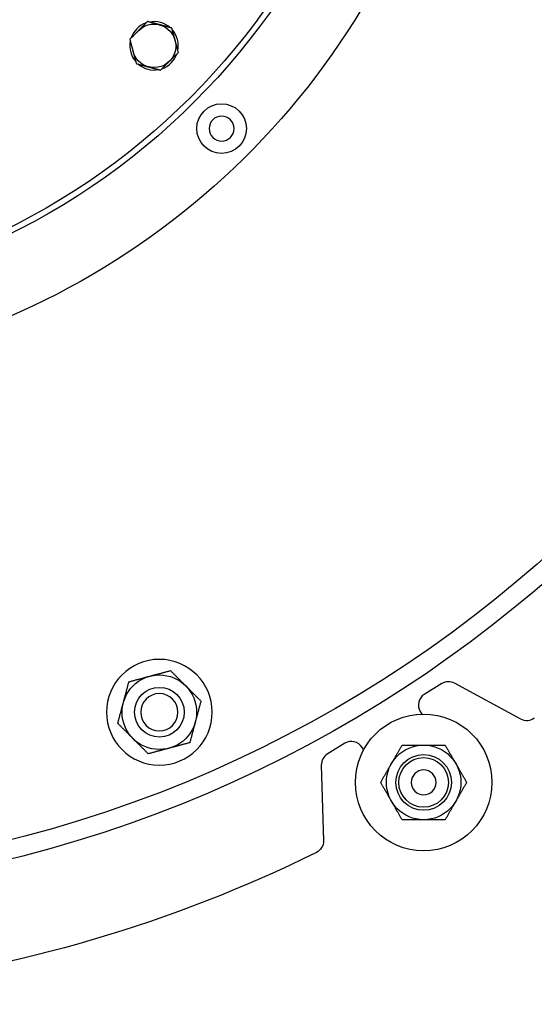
# Model space of a CAD drawing. Header units: inches. Extents: x 1 to 669, y 0 to 417.
# Tile 165 of 256: x 123.34 to 128.52, y 347.25 to 357.15. Entities that reach past the tile are written whole.
import ezdxf

# ---------------------------------------------------------------- set-up
doc = ezdxf.new("R2010")
doc.units = ezdxf.units.IN
doc.header["$LTSCALE"] = 12
doc.header["$MEASUREMENT"] = 0
doc.header["$PDMODE"] = 1
doc.layers.get('0').update_dxf_attribs({"linetype": 'CONTINUOUS'})
doc.layers.get('Defpoints').update_dxf_attribs({"linetype": 'CONTINUOUS'})
doc.layers.add('D', color=2, linetype='CONTINUOUS')
doc.layers.add('X', color=1, linetype='CONTINUOUS')
doc.styles.get("Standard").update_dxf_attribs({"font": 'SIMPLEX.SHX', "width": 0.875})
doc.dimstyles.new('STANDARD$0', dxfattribs={"dimscale": 32, "dimtxt": 0.09375, "dimasz": 0.0625, "dimexe": 0.03125, "dimexo": 0.03125, "dimgap": 0.03125, "dimtad": 1, "dimtih": 1, "dimtoh": 1, "dimdec": 4, "dimzin": 12, "dimdsep": 46, "dimlunit": 5, "dimtxsty": 'Standard', "dimcen": -0.03125, "dimclrd": 256, "dimclre": 256, "dimclrt": 256, "dimadec": 0, "dimazin": 0, "dimtfac": 0.875, "dimtdec": 4, "dimtofl": 0, "dimtmove": 0, "dimatfit": 3, "dimfxl": 1, "dimtolj": 1, "dimtzin": 12, "dimlwd": 13, "dimlwe": 13, "dimarcsym": 0})

# ---------------------------------------------------------------- blocks, each defined once
blk = doc.blocks.new('*D22')
at = {"layer": 'D', "lineweight": 13, "transparency": 16777216}
for p, q in [((58.9839, 356.0954), (58.9839, 301.0531)), ((158.9712, 354.6364), (158.9712, 301.0531)), ((60.9839, 302.0531), (156.9712, 302.0531))]:
    blk.add_line(p, q, dxfattribs=at)
at = {"layer": 'D', "transparency": 16777216}
for points in [[(60.9839, 302.3864), (60.9839, 301.7198), (58.9839, 302.0531)], [(156.9712, 302.3864), (156.9712, 301.7198), (158.9712, 302.0531)]]:
    blk.add_solid(points, dxfattribs=at)
at = {"layer": 'Defpoints', "color": 0, "transparency": 16777216}
for p in [(58.9839, 357.0954), (158.9712, 355.6364), (158.9712, 302.0531)]:
    blk.add_point(p, dxfattribs=at)
at = {"layer": 'D', "transparency": 16777216, "insert": (108.9775, 304.5531), "char_height": 3, "attachment_point": 5}
blk.add_mtext('\\A1;100{}{\\C2;%%p1}', dxfattribs=at)
blk = doc.blocks.new('*D23')
at = {"layer": 'D', "lineweight": 13, "transparency": 16777216}
for p, q in [((90.1511, 360.2772), (90.1511, 307.6928)), ((150.1511, 360.2772), (150.1511, 307.6928)), ((92.1511, 308.6928), (148.1511, 308.6928))]:
    blk.add_line(p, q, dxfattribs=at)
at = {"layer": 'D', "transparency": 16777216}
for points in [[(92.1511, 309.0261), (92.1511, 308.3595), (90.1511, 308.6928)], [(148.1511, 309.0261), (148.1511, 308.3595), (150.1511, 308.6928)]]:
    blk.add_solid(points, dxfattribs=at)
at = {"layer": 'Defpoints', "color": 0, "transparency": 16777216}
for p in [(90.1511, 361.2772), (150.1511, 361.2772), (150.1511, 308.6928)]:
    blk.add_point(p, dxfattribs=at)
at = {"layer": 'D', "transparency": 16777216, "insert": (120.1511, 311.1928), "char_height": 3, "attachment_point": 5}
blk.add_mtext('\\A1;60', dxfattribs=at)
blk = doc.blocks.new('*D24')
at = {"layer": 'D', "lineweight": 13, "transparency": 16777216}
for p, q in [((121.7396, 407.0897), (174.1585, 407.0897)), ((173.1585, 405.0897), (173.1585, 371.6877)), ((173.1585, 319.1694), (173.1585, 366.6877)), ((121.1511, 317.1694), (174.1585, 317.1694))]:
    blk.add_line(p, q, dxfattribs=at)
at = {"layer": 'D', "transparency": 16777216}
for points in [[(172.8252, 405.0897), (173.4918, 405.0897), (173.1585, 407.0897)], [(172.8252, 319.1694), (173.4918, 319.1694), (173.1585, 317.1694)]]:
    blk.add_solid(points, dxfattribs=at)
at = {"layer": 'Defpoints', "color": 0, "transparency": 16777216}
for p in [(120.7396, 407.0897), (120.1511, 317.1694), (173.1585, 317.1694)]:
    blk.add_point(p, dxfattribs=at)
at = {"layer": 'D', "transparency": 16777216, "insert": (173.1585, 369.1877), "char_height": 3, "attachment_point": 5}
blk.add_mtext('\\A1;90{}{\\C2;%%p1}', dxfattribs=at)
blk = doc.blocks.new('*D48')
at = {"layer": 'D', "linetype": 'ByBlock', "lineweight": 13, "transparency": 16777216}
for p, q in [((153.2658, 361.2772), (166.0451, 361.2772)), ((165.0451, 359.2772), (165.0451, 341.7233)), ((165.0451, 319.1694), (165.0451, 336.7233)), ((121.1511, 317.1694), (166.0451, 317.1694))]:
    blk.add_line(p, q, dxfattribs=at)
at = {"layer": 'D', "transparency": 16777216}
for points in [[(164.7118, 359.2772), (165.3785, 359.2772), (165.0451, 361.2772)], [(164.7118, 319.1694), (165.3785, 319.1694), (165.0451, 317.1694)]]:
    blk.add_solid(points, dxfattribs=at)
at = {"layer": 'Defpoints', "color": 0, "transparency": 16777216}
for p in [(152.2658, 361.2772), (120.1511, 317.1694), (165.0451, 317.1694)]:
    blk.add_point(p, dxfattribs=at)
at = {"layer": 'D', "transparency": 16777216, "insert": (165.0451, 339.2233), "char_height": 3, "attachment_point": 5}
blk.add_mtext('\\A1;44', dxfattribs=at)

msp = doc.modelspace()

# ---------------------------------------------------------------- linework, layer by layer
at = {"extrusion": (-2.44929e-16, -1, -2.22045e-16)}
for p, q in [((127.58783, 350.47906), (127.40972, 350.36952)), ((128.38286, 350.1201), (127.71278, 350.48254)), ((127.36873, 350.19757), (127.38423, 350.17236)), ((126.61119, 349.87842), (126.43307, 349.76888)), ((126.79865, 349.81222), (126.78314, 349.83743)), ((126.37361, 349.65893), (126.39477, 348.89741))]:
    msp.add_line(p, q, dxfattribs=at)
for centre, radius in [((125.36985, 356.0585), 0.25), ((124.7433, 350.19069), 0.375), ((124.7433, 350.19069), 0.25014), ((127.40335, 349.48512), 0.6875), ((127.40335, 349.48512), 0.375), ((127.40335, 349.48512), 0.28), ((127.40335, 349.48512), 0.25)]:
    msp.add_circle(centre, radius)
at = {"extrusion": (5.43852e-32, 2.22045e-16, -1)}
for centre, radius in [((-125.36985, 356.0585), 0.125), ((-124.7433, 350.19069), 0.5315), ((-124.7433, 350.19069), 0.1875), ((-127.40335, 349.48512), 0.125)]:
    msp.add_circle(centre, radius, dxfattribs=at)
for centre, radius, start, end in [((120.1511, 361.27725), 30, 192.904892, 67.197332), ((127.65331, 350.37259), 0.125, 61.591839, 121.591839), ((127.4752, 350.26305), 0.125, 121.591839, 211.591842), ((126.67667, 349.77195), 0.125, 31.591836, 121.591839), ((126.49856, 349.66241), 0.125, 121.591839, 181.591839)]:
    msp.add_arc(centre, radius, start, end)
for centre, radius, start, end in [((-120.1511, 361.27725), 12.9375, 26.3878, 264.525412), ((-120.1511, 361.27725), 12.75, 20.954798, 264.420022), ((-120.1511, 361.27725), 7.75, 64.53031, 261.211459), ((-128.44233, 350.23005), 0.125, 233.11075, 298.408161), ((-126.26982, 348.89394), 0.125, 178.408161, 243.705572), ((-120.1511, 361.27725), 13.9375, 243.705572, 263.568766)]:
    msp.add_arc(centre, radius, start, end, dxfattribs=at)
for points, weights in [([(124.43712, 350.49688), (124.54919, 350.52691), (124.64624, 350.55292)], [1, 1.0379548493, 1]), ([(124.64624, 350.55292), (124.7433, 350.57892), (124.85537, 350.60895)], [1, 1.0379548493, 1]), ([(124.85537, 350.60895), (124.93742, 350.52691), (125.00847, 350.45586)], [1, 1.0379548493, 1]), ([(124.38108, 350.28775), (124.40709, 350.38481), (124.43712, 350.49688)], [1, 1.0379548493, 1]), ([(125.00847, 350.45586), (125.07952, 350.38481), (125.16156, 350.30277)], [1, 1.0379548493, 1]), ([(124.32504, 350.07862), (124.35507, 350.19069), (124.38108, 350.28775)], [1, 1.0379548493, 1]), ([(125.16156, 350.30277), (125.13153, 350.19069), (125.10552, 350.09364)], [1, 1.0379548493, 1]), ([(124.47814, 349.92553), (124.40709, 349.99658), (124.32504, 350.07862)], [1, 1.0379548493, 1]), ([(125.10552, 350.09364), (125.07952, 349.99658), (125.04949, 349.88451)], [1, 1.0379548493, 1]), ([(124.63123, 349.77244), (124.54919, 349.85448), (124.47814, 349.92553)], [1, 1.0379548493, 1]), ([(125.04949, 349.88451), (124.93742, 349.85448), (124.84036, 349.82847)], [1, 1.0379548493, 1]), ([(127.07859, 349.67262), (127.12883, 349.75964), (127.18684, 349.86012)], [1, 1.07229945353, 1.06727231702]), ([(127.18684, 349.86012), (127.30287, 349.86012), (127.40335, 349.86012)], [1.06727231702, 1.07229945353, 1]), ([(127.40335, 349.86012), (127.50383, 349.86012), (127.61986, 349.86012)], [1, 1.07229945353, 1.06727231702]), ([(127.61986, 349.86012), (127.67787, 349.75964), (127.72811, 349.67262)], [1.06727231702, 1.07229945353, 1]), ([(124.84036, 349.82847), (124.7433, 349.80247), (124.63123, 349.77244)], [1, 1.0379548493, 1]), ([(126.97034, 349.48512), (127.02835, 349.5856), (127.07859, 349.67262)], [1.06727231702, 1.07229945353, 1]), ([(127.72811, 349.67262), (127.77835, 349.5856), (127.83636, 349.48512)], [1, 1.07229945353, 1.06727231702]), ([(127.07859, 349.29762), (127.02835, 349.38464), (126.97034, 349.48512)], [1, 1.07229945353, 1.06727231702]), ([(127.83636, 349.48512), (127.77835, 349.38464), (127.72811, 349.29762)], [1.06727231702, 1.07229945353, 1]), ([(127.18684, 349.11012), (127.12883, 349.2106), (127.07859, 349.29762)], [1.06727231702, 1.07229945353, 1]), ([(127.72811, 349.29762), (127.67787, 349.2106), (127.61986, 349.11012)], [1, 1.07229945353, 1.06727231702]), ([(127.40335, 349.11012), (127.30287, 349.11012), (127.18684, 349.11012)], [1, 1.07229945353, 1.06727231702]), ([(127.61986, 349.11012), (127.50383, 349.11012), (127.40335, 349.11012)], [1.06727231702, 1.07229945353, 1])]:
    msp.add_rational_spline(points, weights, degree=2)
at = {"layer": 'X', "extrusion": (-2.44929e-16, -1, -2.22045e-16)}
for p, q in [((124.50574, 356.73288), (124.50508, 356.73232)), ((124.53266, 356.70596), (124.5321, 356.7053))]:
    msp.add_line(p, q, dxfattribs=at)
at = {"layer": 'X'}
msp.add_circle((120.1511, 361.27725), 6.9375, dxfattribs=at)
at = {"layer": 'X', "extrusion": (5.43852e-32, 2.22045e-16, -1)}
for centre, radius, start, end in [((-120.1511, 361.27725), 6.9968, 90, 270), ((-124.69024, 356.89046), 0.219, 45, 344.977888)]:
    msp.add_arc(centre, radius, start, end, dxfattribs=at)
at = {"layer": 'X'}
for start, end in [(109.077212, 160.922788), (49.077212, 100.922788), (349.077212, 40.922788), (169.077212, 220.5), (289.077212, 340.922788), (229.5, 280.922788)]:
    msp.add_arc((124.69024, 356.89046), 0.2435, start, end, dxfattribs=at)
for points, weights in [([(124.62479, 357.13473), (124.57688, 357.08681), (124.53538, 357.04532)], [1.76277349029, 1.89912449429, 1.89912449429]), ([(124.74692, 357.102), (124.69024, 357.11719), (124.62479, 357.13473)], [1.89912449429, 1.89912449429, 1.76277349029]), ([(124.86905, 357.06928), (124.8036, 357.08681), (124.74692, 357.102)], [1.76277349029, 1.89912449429, 1.89912449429]), ([(124.90178, 356.94714), (124.88659, 357.00383), (124.86905, 357.06928)], [1.89912449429, 1.89912449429, 1.76277349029]), ([(124.53538, 357.04532), (124.49389, 357.00383), (124.44597, 356.95591)], [1.89912449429, 1.89912449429, 1.76277349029]), ([(124.44597, 356.95591), (124.46351, 356.89046), (124.4787, 356.83378)], [1.76277349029, 1.89912449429, 1.89912449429]), ([(124.9345, 356.82501), (124.91696, 356.89046), (124.90178, 356.94714)], [1.76277349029, 1.89912449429, 1.89912449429]), ([(124.4787, 356.83378), (124.49389, 356.7771), (124.51143, 356.71165)], [1.89912449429, 1.89912449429, 1.76277349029]), ([(124.84509, 356.73561), (124.88659, 356.7771), (124.9345, 356.82501)], [1.89912449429, 1.89912449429, 1.76277349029]), ([(124.51143, 356.71165), (124.57688, 356.69411), (124.63356, 356.67893)], [1.76277349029, 1.89912449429, 1.89912449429]), ([(124.63356, 356.67893), (124.69024, 356.66374), (124.75569, 356.6462)], [1.89912449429, 1.89912449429, 1.76277349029]), ([(124.75569, 356.6462), (124.8036, 356.69411), (124.84509, 356.73561)], [1.76277349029, 1.89912449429, 1.89912449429])]:
    msp.add_rational_spline(points, weights, degree=2, dxfattribs=at)

# ---------------------------------------------------------------- dimensions: what is measured, and where the dimension line sits
at = {"layer": 'D'}
dim = msp.add_linear_dim(base=(173.15851, 317.16945), p1=(120.7396, 407.08975), p2=(120.1511, 317.16945), angle=90, text='<>{}{\\C2;%%p1}', dimstyle='STANDARD$0', override={"dimdec": 1, "dimtp": 1, "dimtm": 1, "dimarcsym": 1}, dxfattribs=at)
dim.commit()
dim.dimension.update_dxf_attribs({"geometry": '*D24', "text_midpoint": (173.15851, 369.18774), "dimtype": 160})
dim = msp.add_linear_dim(base=(150.1511, 308.69279), p1=(90.1511, 361.27725), p2=(150.1511, 361.27725), dimstyle='STANDARD$0', override={"dimarcsym": 1}, dxfattribs=at)
dim.commit()
dim.dimension.update_dxf_attribs({"geometry": '*D23', "text_midpoint": (120.1511, 311.19279)})
dim = msp.add_linear_dim(base=(165.04515, 317.16945), p1=(152.26576, 361.27725), p2=(120.1511, 317.16945), angle=90, dimstyle='STANDARD$0', override={"dimdec": 2, "dimadec": 8, "dimarcsym": 1}, dxfattribs=at)
dim.commit()
dim.dimension.update_dxf_attribs({"geometry": '*D48', "text_midpoint": (165.04515, 339.22335)})
dim = msp.add_linear_dim(base=(158.97115, 302.0531), p1=(58.98388, 357.09545), p2=(158.97115, 355.63636), text='<>{}{\\C2;%%p1}', dimstyle='STANDARD$0', override={"dimdec": 0, "dimtp": 1, "dimtm": 1, "dimarcsym": 1}, dxfattribs=at)
dim.commit()
dim.dimension.update_dxf_attribs({"geometry": '*D22', "text_midpoint": (108.97752, 304.5531)})

doc.saveas('drawing.dxf')
